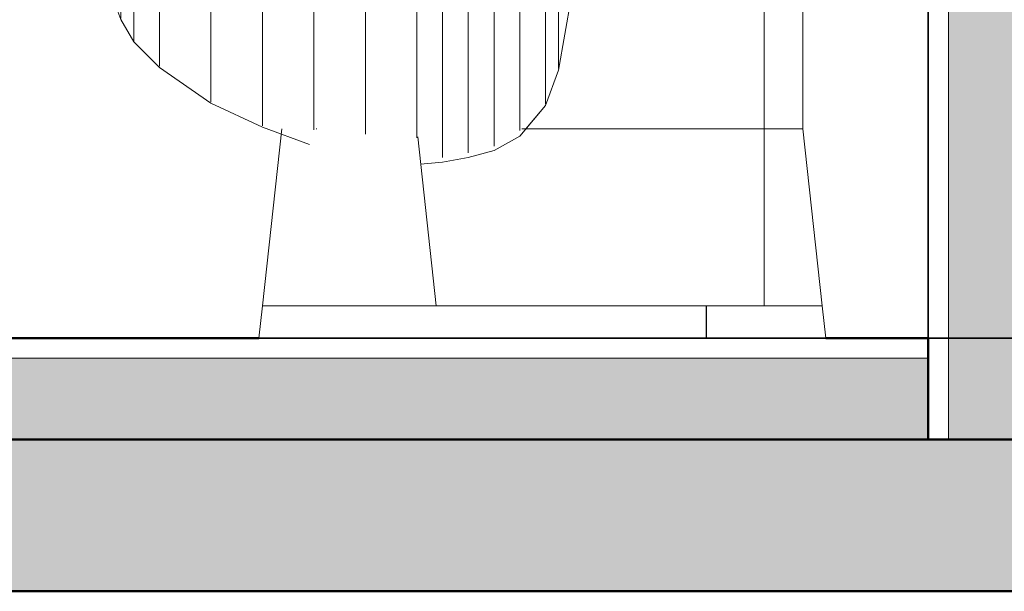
# Model space of a CAD drawing. Header units: metres. Extents: x -29 to 486, y -1 to 6.
# Tile 11 of 165: x -1.624 to -0.652, y -0.25 to 0.314. Entities that reach past the tile are written whole.
import ezdxf

# ---------------------------------------------------------------- set-up
doc = ezdxf.new("R2010")
doc.units = ezdxf.units.M
for name, color, linetype, lineweight in [('A-ANNO-DIMS', 4, 'Continuous', 18), ('A-DOOR', 31, 'Continuous', 18), ('A-FLOR', 192, 'Continuous', 18), ('A-FLOR-MCUT', 51, 'Continuous', 18), ('A-FLOR-PATT', 8, 'Continuous', 50), ('A-GENM', 13, 'Continuous', 18), ('A-WALL', 113, 'Continuous', 18), ('A-WALL-PATT', 111, 'Continuous', 35), ('Drawing3_dwg _2_', 8, 'Continuous', 18), ('P-SANR-FIXT', 6, 'Continuous', 18)]:
    doc.layers.add(name, color=color, linetype=linetype, lineweight=lineweight)

# ---------------------------------------------------------------- blocks, each defined once
blk = doc.blocks.new('M_Toilet-Domestic-3D - M_Toilet-Domestic-3D-202872-Corte CC')
at = {"layer": 'P-SANR-FIXT'}
for p, q in [((-1.01262, 0.70485), (-1.01243, 0.70485)), ((-1.00336, 0.70485), (-1.00336, 0.70418)), ((-0.75275, 0.70485), (-0.93352, 0.70485)), ((-1.02534, 0.69326), (-1.02817, 0.66095)), ((-0.73727, 0.66095), (-0.7401, 0.69326)), ((-1.01607, 0.65405), (-1.00626, 0.43815)), ((-0.93352, 0.65405), (-0.7436, 0.65405)), ((-0.75918, 0.43815), (-0.74937, 0.65405)), ((-1.00626, 0.43815), (-0.99711, 0.39348)), ((-1.00626, 0.43815), (-0.93352, 0.43815)), ((-0.93352, 0.43815), (-0.75918, 0.43815)), ((-0.76833, 0.39348), (-0.75918, 0.43815)), ((-1.5367, 0.38735), (-1.53042, 0.40005)), ((-1.53042, 0.40005), (-1.51829, 0.40005)), ((-1.52401, 0.38735), (-1.51829, 0.40005)), ((-1.51829, 0.40005), (-1.50629, 0.40005)), ((-1.51132, 0.38735), (-1.50629, 0.40005)), ((-1.50629, 0.40005), (-1.48188, 0.40005)), ((-1.48593, 0.38735), (-1.48188, 0.40005)), ((-1.48188, 0.40005), (-1.432, 0.40005)), ((-1.43514, 0.38735), (-1.432, 0.40005)), ((-1.432, 0.40005), (-1.38194, 0.40005)), ((-1.38434, 0.38735), (-1.38194, 0.40005)), ((-1.38194, 0.40005), (-1.33166, 0.40005)), ((-1.33355, 0.38735), (-1.33166, 0.40005)), ((-1.33166, 0.40005), (-1.28147, 0.40005)), ((-1.28257, 0.38735), (-1.28147, 0.40005)), ((-1.28147, 0.40005), (-1.23197, 0.40005)), ((-1.23197, 0.38735), (-1.23197, 0.40005)), ((-1.23197, 0.40005), (-1.2075, 0.40005)), ((-1.20668, 0.38735), (-1.2075, 0.40005)), ((-1.2075, 0.40005), (-1.18255, 0.40005)), ((-1.18118, 0.38735), (-1.18255, 0.40005)), ((-1.18255, 0.40005), (-1.1582, 0.40005)), ((-1.15579, 0.38735), (-1.1582, 0.40005)), ((-1.1582, 0.40005), (-1.1345, 0.40005)), ((-1.13041, 0.38735), (-1.1345, 0.40005)), ((-1.1345, 0.40005), (-1.11055, 0.40005)), ((-1.10503, 0.38735), (-1.11055, 0.40005)), ((-1.11055, 0.40005), (-1.09843, 0.40005)), ((-1.09233, 0.38735), (-1.09843, 0.40005)), ((-1.09843, 0.40005), (-1.08592, 0.40005)), ((-1.07964, 0.38735), (-1.08592, 0.40005)), ((-0.99711, 0.39348), (-0.93352, 0.39348)), ((-0.93352, 0.39348), (-0.76833, 0.39348)), ((-1.53677, 0.38735), (-1.52407, 0.38735)), ((-1.53677, 0.3683), (-1.53677, 0.38735)), ((-1.52407, 0.38722), (-1.53677, 0.38722)), ((-1.51137, 0.38722), (-1.52407, 0.38722)), ((-1.52407, 0.3683), (-1.52407, 0.38722)), ((-1.52401, 0.38735), (-1.51137, 0.38735)), ((-1.48597, 0.38722), (-1.51137, 0.38722)), ((-1.51137, 0.3683), (-1.51137, 0.38722)), ((-1.51132, 0.38735), (-1.48597, 0.38735)), ((-1.43517, 0.38722), (-1.48597, 0.38722)), ((-1.48597, 0.3683), (-1.48597, 0.38722)), ((-1.48593, 0.38735), (-1.43517, 0.38735)), ((-1.38437, 0.38722), (-1.43517, 0.38722)), ((-1.43517, 0.3683), (-1.43517, 0.38722)), ((-1.43514, 0.38735), (-1.38437, 0.38735)), ((-1.38437, 0.38735), (-1.33357, 0.38735)), ((-1.33357, 0.38722), (-1.38437, 0.38722)), ((-1.38437, 0.3683), (-1.38437, 0.38722)), ((-1.33357, 0.38735), (-1.28258, 0.38735)), ((-1.28258, 0.38722), (-1.33357, 0.38722)), ((-1.33357, 0.3683), (-1.33357, 0.38722)), ((-1.23197, 0.38722), (-1.28258, 0.38722)), ((-1.28258, 0.3683), (-1.28258, 0.38722)), ((-1.28257, 0.38735), (-1.23197, 0.38735)), ((-1.23197, 0.38735), (-1.20667, 0.38735)), ((-1.20667, 0.38722), (-1.23197, 0.38722)), ((-1.23197, 0.3683), (-1.23197, 0.38722)), ((-1.20667, 0.38735), (-1.18117, 0.38735)), ((-1.18117, 0.38722), (-1.20667, 0.38722)), ((-1.20667, 0.3683), (-1.20667, 0.38722)), ((-1.18117, 0.38735), (-1.15579, 0.38735)), ((-1.15577, 0.38722), (-1.18117, 0.38722)), ((-1.18117, 0.3683), (-1.18117, 0.38722)), ((-1.15577, 0.38735), (-1.13041, 0.38735)), ((-1.13037, 0.38722), (-1.15577, 0.38722)), ((-1.15577, 0.3683), (-1.15577, 0.38722)), ((-1.13037, 0.38735), (-1.10503, 0.38735)), ((-1.10497, 0.38722), (-1.13037, 0.38722)), ((-1.13037, 0.3683), (-1.13037, 0.38722)), ((-1.10497, 0.38735), (-1.09233, 0.38735)), ((-1.09227, 0.38722), (-1.10497, 0.38722)), ((-1.10497, 0.3683), (-1.10497, 0.38722)), ((-1.09227, 0.38735), (-1.07957, 0.38735)), ((-1.07957, 0.38722), (-1.09227, 0.38722)), ((-1.09227, 0.3683), (-1.09227, 0.38722)), ((-1.07957, 0.3683), (-1.07957, 0.38735)), ((-0.93352, 0.37465), (-0.79286, 0.37465)), ((-1.52407, 0.3683), (-1.53677, 0.3683)), ((-1.53677, 0.36195), (-1.52407, 0.36195)), ((-1.53677, 0.36195), (-1.53677, 0.34925)), ((-1.51137, 0.3683), (-1.52407, 0.3683)), ((-1.52407, 0.36195), (-1.51137, 0.36195)), ((-1.52407, 0.36195), (-1.52407, 0.31555)), ((-1.48597, 0.3683), (-1.51137, 0.3683)), ((-1.51137, 0.36195), (-1.48597, 0.36195)), ((-1.51137, 0.36195), (-1.51137, 0.29236)), ((-1.43517, 0.3683), (-1.48597, 0.3683)), ((-1.48597, 0.36195), (-1.43517, 0.36195)), ((-1.48597, 0.36195), (-1.48597, 0.2684)), ((-1.38437, 0.3683), (-1.43517, 0.3683)), ((-1.43517, 0.36195), (-1.38437, 0.36195)), ((-1.43517, 0.36195), (-1.43517, 0.23304)), ((-1.33357, 0.3683), (-1.38437, 0.3683)), ((-1.38437, 0.36195), (-1.33357, 0.36195)), ((-1.38437, 0.36195), (-1.38437, 0.2096)), ((-1.28258, 0.3683), (-1.33357, 0.3683)), ((-1.33357, 0.36195), (-1.28258, 0.36195)), ((-1.33357, 0.36195), (-1.33357, 0.20537)), ((-1.23197, 0.3683), (-1.28258, 0.3683)), ((-1.28258, 0.36195), (-1.23197, 0.36195)), ((-1.28258, 0.36195), (-1.28258, 0.20139)), ((-1.20667, 0.3683), (-1.23197, 0.3683)), ((-1.23197, 0.36195), (-1.20667, 0.36195)), ((-1.23197, 0.36195), (-1.23197, 0.19778)), ((-1.18117, 0.3683), (-1.20667, 0.3683)), ((-1.20667, 0.36195), (-1.18117, 0.36195)), ((-1.20667, 0.36195), (-1.20667, 0.17826)), ((-1.15577, 0.3683), (-1.18117, 0.3683)), ((-1.18117, 0.36195), (-1.15577, 0.36195)), ((-1.18117, 0.36195), (-1.18117, 0.18273)), ((-1.13037, 0.3683), (-1.15577, 0.3683)), ((-1.15577, 0.36195), (-1.13037, 0.36195)), ((-1.15577, 0.36195), (-1.15577, 0.18954)), ((-1.10497, 0.3683), (-1.13037, 0.3683)), ((-1.13037, 0.36195), (-1.10497, 0.36195)), ((-1.13037, 0.36195), (-1.13037, 0.2049)), ((-1.09227, 0.3683), (-1.10497, 0.3683)), ((-1.10497, 0.36195), (-0.83682, 0.36195)), ((-1.10497, 0.33655), (-1.10497, 0.36195)), ((-1.07957, 0.3683), (-1.09227, 0.3683)), ((-0.83682, 0.36195), (-0.82557, 0.36195)), ((-0.82557, 0.33655), (-0.82557, 0.36195)), ((-1.53677, 0.34925), (-1.52407, 0.31436)), ((-0.83682, 0.33655), (-1.10497, 0.33655)), ((-1.10497, 0.33636), (-1.10497, 0.23098)), ((-1.07957, 0.33655), (-1.09227, 0.26452)), ((-1.09227, 0.26452), (-1.07957, 0.33655)), ((-1.09227, 0.33633), (-1.09227, 0.266)), ((-0.88907, 0.20637), (-0.88907, 0.33655)), ((-0.88907, 0.20637), (-0.88907, 0.33655)), ((-0.85097, 0.20637), (-0.85097, 0.33655)), ((-0.82557, 0.33655), (-0.83682, 0.33655)), ((-1.52407, 0.31436), (-1.51137, 0.29236)), ((-1.51137, 0.29236), (-1.48597, 0.26696)), ((-1.48597, 0.26696), (-1.43517, 0.23172)), ((-1.09227, 0.26452), (-1.10497, 0.22963)), ((-1.10497, 0.22963), (-1.09227, 0.26452)), ((-1.43517, 0.23172), (-1.38437, 0.20803)), ((-1.13037, 0.19936), (-1.10497, 0.22963)), ((-1.10497, 0.22963), (-1.12448, 0.20637)), ((-1.38437, 0.20803), (-1.33781, 0.19109)), ((-1.36532, 0.20637), (-1.38437, 0.03175)), ((-1.33069, 0.20637), (-1.3313, 0.20637)), ((-0.88907, 0.20637), (-1.12837, 0.20637)), ((-1.12448, 0.20637), (-0.88907, 0.20637)), ((-0.88907, 0.03175), (-0.88907, 0.20637)), ((-0.87111, 0.20637), (-0.88907, 0.20637)), ((-0.88907, 0.20637), (-0.88907, 0.03175)), ((-0.86604, 0.20637), (-0.87119, 0.20637)), ((-0.85738, 0.20637), (-0.86609, 0.20637)), ((-0.85401, 0.20637), (-0.85745, 0.20637)), ((-0.85097, 0.20637), (-0.85406, 0.20637)), ((-0.85097, 0.20637), (-0.85115, 0.20637)), ((-0.83192, 0.03175), (-0.85097, 0.20637)), ((-1.21292, 0.03175), (-1.23114, 0.19872)), ((-1.15577, 0.18497), (-1.13037, 0.19936)), ((-1.18117, 0.17816), (-1.15577, 0.18497)), ((-1.20667, 0.17366), (-1.18117, 0.17816)), ((-1.2282, 0.17178), (-1.20667, 0.17366)), ((-1.38437, 0.03175), (-1.38783, 0)), ((-1.37878, 0.03175), (-1.38437, 0.03175)), ((-1.38437, 0.03175), (-1.37878, 0.03175)), ((-1.36254, 0.03175), (-1.37878, 0.03175)), ((-1.37878, 0.03175), (-1.36254, 0.03175)), ((-1.33725, 0.03175), (-1.36254, 0.03175)), ((-1.36254, 0.03175), (-1.33725, 0.03175)), ((-1.30539, 0.03175), (-1.33725, 0.03175)), ((-1.33725, 0.03175), (-1.30539, 0.03175)), ((-1.27007, 0.03175), (-1.30539, 0.03175)), ((-1.30539, 0.03175), (-1.27007, 0.03175)), ((-0.9463, 0.03175), (-1.27007, 0.03175)), ((-1.27007, 0.03175), (-1.21292, 0.03175)), ((-0.9463, 0.03175), (-0.9463, 0)), ((-0.94622, 0), (-0.94622, 0.03175)), ((-0.94622, 0.03175), (-0.83339, 0.03175)), ((-0.83384, 0.03175), (-0.83192, 0.03175)), ((-0.83229, 0.03175), (-0.83192, 0.03175)), ((-0.82846, 0), (-0.83192, 0.03175)), ((-0.82846, 0), (-0.94622, 0)), ((-1.38783, 0), (-1.27007, 0)), ((-1.27007, 0), (-0.9463, 0))]:
    blk.add_line(p, q, dxfattribs=at)
at = {"layer": 'P-SANR-FIXT', "flags": 128}
for points in [[(-1.02312, 0.6994), (-1.02282, 0.69981), (-1.02251, 0.70021), (-1.02217, 0.70059), (-1.02183, 0.70097), (-1.02147, 0.70132), (-1.0211, 0.70167), (-1.02071, 0.702), (-1.02031, 0.70231), (-1.0199, 0.70261), (-1.01947, 0.70289), (-1.01904, 0.70315)], [(-1.01814, 0.70362), (-1.01768, 0.70383), (-1.0172, 0.70402), (-1.01673, 0.70419), (-1.01624, 0.70434), (-1.01575, 0.70448), (-1.01526, 0.70459), (-1.01476, 0.70468), (-1.01425, 0.70475), (-1.01375, 0.70481), (-1.01324, 0.70484), (-1.01273, 0.70485), (-1.01269, 0.70485)], [(-0.93352, 0.70485), (-0.93669, 0.70485), (-0.93985, 0.70485), (-0.943, 0.70485), (-0.94613, 0.70485), (-0.94925, 0.70485), (-0.95234, 0.70485), (-0.9554, 0.70485), (-0.95842, 0.70485), (-0.96141, 0.70485), (-0.96435, 0.70485), (-0.96724, 0.70485), (-0.97008, 0.70485), (-0.97286, 0.70485), (-0.97557, 0.70485), (-0.97822, 0.70485), (-0.9808, 0.70485), (-0.9833, 0.70485), (-0.98572, 0.70485), (-0.98806, 0.70485), (-0.99031, 0.70485), (-0.99247, 0.70485), (-0.99454, 0.70485), (-0.99651, 0.70485), (-0.99837, 0.70485), (-1.00014, 0.70485), (-1.00179, 0.70485), (-1.00334, 0.70485), (-1.00478, 0.70485), (-1.0061, 0.70485), (-1.00731, 0.70485), (-1.0084, 0.70485), (-1.00936, 0.70485), (-1.01021, 0.70485), (-1.01094, 0.70485), (-1.01154, 0.70485), (-1.01201, 0.70485), (-1.01236, 0.70485), (-1.01259, 0.70485), (-1.01268, 0.70485), (-1.01269, 0.70485)], [(-1.01023, 0.70485), (-1.0096, 0.70485), (-1.00867, 0.70485), (-1.00761, 0.70485), (-1.00666, 0.70485)], [(-1.02529, 0.69376), (-1.02521, 0.69426), (-1.02512, 0.69476), (-1.025, 0.69526), (-1.02487, 0.69575), (-1.02471, 0.69623), (-1.02454, 0.69671), (-1.02435, 0.69718), (-1.02414, 0.69764), (-1.02391, 0.6981), (-1.02366, 0.69854)], [(-1.0281, 0.65932), (-1.02814, 0.65957), (-1.02816, 0.65982)], [(-1.02718, 0.65697), (-1.02732, 0.65719), (-1.02744, 0.65741)], [(-1.02543, 0.65516), (-1.02563, 0.65531), (-1.02583, 0.65546)], [(-1.02285, 0.65413), (-1.0231, 0.65418), (-1.02335, 0.65423)], [(-1.02184, 0.65405), (-1.02177, 0.65405), (-1.02156, 0.65405), (-1.02121, 0.65405), (-1.02071, 0.65405), (-1.02008, 0.65405), (-1.01931, 0.65405), (-1.0184, 0.65405), (-1.01736, 0.65405), (-1.01618, 0.65405), (-1.01487, 0.65405), (-1.01343, 0.65405), (-1.01186, 0.65405), (-1.01017, 0.65405), (-1.00835, 0.65405), (-1.00641, 0.65405), (-1.00436, 0.65405), (-1.0022, 0.65405), (-0.99992, 0.65405), (-0.99754, 0.65405), (-0.99505, 0.65405), (-0.99247, 0.65405), (-0.98979, 0.65405), (-0.98703, 0.65405), (-0.98417, 0.65405), (-0.98124, 0.65405), (-0.97823, 0.65405), (-0.97515, 0.65405), (-0.972, 0.65405), (-0.96879, 0.65405), (-0.96552, 0.65405), (-0.96221, 0.65405), (-0.95884, 0.65405), (-0.95544, 0.65405), (-0.952, 0.65405), (-0.94853, 0.65405), (-0.94504, 0.65405), (-0.94153, 0.65405), (-0.938, 0.65405), (-0.93447, 0.65405), (-0.93352, 0.65405)], [(-1.02173, 0.65405), (-1.02184, 0.65405), (-1.02184, 0.65405)], [(-0.97258, 0.37465), (-0.97359, 0.37467), (-0.97461, 0.37473), (-0.97562, 0.37483), (-0.97662, 0.37497), (-0.97762, 0.37516), (-0.97861, 0.37538), (-0.9796, 0.37564), (-0.98057, 0.37594), (-0.98152, 0.37628), (-0.98247, 0.37666), (-0.9834, 0.37707), (-0.98431, 0.37752), (-0.9852, 0.37801), (-0.98607, 0.37853), (-0.98692, 0.37909), (-0.98775, 0.37968), (-0.98855, 0.3803), (-0.98933, 0.38095), (-0.99008, 0.38164), (-0.9908, 0.38235), (-0.99149, 0.3831), (-0.99215, 0.38387), (-0.99279, 0.38466), (-0.99338, 0.38548), (-0.99395, 0.38633), (-0.99448, 0.38719), (-0.99498, 0.38808), (-0.99544, 0.38898), (-0.99586, 0.38991), (-0.99625, 0.39085), (-0.9966, 0.3918), (-0.99691, 0.39277), (-0.99711, 0.39348)], [(-0.97258, 0.37465), (-0.97255, 0.37465), (-0.97245, 0.37465), (-0.9723, 0.37465), (-0.97208, 0.37465), (-0.9718, 0.37465), (-0.97146, 0.37465), (-0.97106, 0.37465), (-0.97059, 0.37465), (-0.97007, 0.37465), (-0.96949, 0.37465), (-0.96886, 0.37465), (-0.96816, 0.37465), (-0.96741, 0.37465), (-0.96661, 0.37465), (-0.96576, 0.37465), (-0.96485, 0.37465), (-0.96389, 0.37465), (-0.96288, 0.37465), (-0.96183, 0.37465), (-0.96073, 0.37465), (-0.95959, 0.37465), (-0.95841, 0.37465), (-0.95718, 0.37465), (-0.95592, 0.37465), (-0.95462, 0.37465), (-0.95329, 0.37465), (-0.95193, 0.37465), (-0.95054, 0.37465), (-0.94912, 0.37465), (-0.94767, 0.37465), (-0.94621, 0.37465), (-0.94472, 0.37465), (-0.94321, 0.37465), (-0.94169, 0.37465), (-0.94016, 0.37465), (-0.93861, 0.37465), (-0.93706, 0.37465), (-0.9355, 0.37465), (-0.93394, 0.37465), (-0.93352, 0.37465)], [(-0.97242, 0.37465), (-0.97253, 0.37465), (-0.97257, 0.37465), (-0.97258, 0.37465)]]:
    blk.add_lwpolyline(points, dxfattribs=at)
at = {"layer": 'P-SANR-FIXT'}
for points, knots in [([(-0.7401, 0.69326), (-0.74019, 0.6943), (-0.74052, 0.69585), (-0.74123, 0.69754), (-0.74172, 0.69846), (-0.74227, 0.69936), (-0.74306, 0.7004), (-0.74415, 0.70154), (-0.74537, 0.70253), (-0.74671, 0.70336), (-0.74814, 0.70402), (-0.75014, 0.70465), (-0.75171, 0.70485), (-0.75275, 0.70485)], [-1, -1, -1, -1, -0.833333, -0.75, -0.708333, -0.666667, -0.583333, -0.5, -0.416667, -0.333333, -0.25, -0.166667, 0, 0, 0, 0]), ([(-0.7436, 0.65405), (-0.74316, 0.65405), (-0.7425, 0.65412), (-0.74165, 0.65434), (-0.74104, 0.65458), (-0.74045, 0.65487), (-0.73989, 0.65523), (-0.73947, 0.65557), (-0.73914, 0.65587), (-0.73892, 0.65611), (-0.7387, 0.65636), (-0.73843, 0.6567), (-0.73813, 0.65716), (-0.73782, 0.65774), (-0.73749, 0.65856), (-0.73725, 0.65963), (-0.73724, 0.66052), (-0.73727, 0.66095)], [-1, -1, -1, -1, -0.875, -0.8125, -0.75, -0.6875, -0.625, -0.5625, -0.53125, -0.5, -0.46875, -0.4375, -0.375, -0.3125, -0.25, -0.125, 0, 0, 0, 0]), ([(-0.79286, 0.37465), (-0.79102, 0.37465), (-0.78825, 0.37495), (-0.78468, 0.37595), (-0.78211, 0.37698), (-0.77966, 0.37829), (-0.77737, 0.37986), (-0.77526, 0.38167), (-0.77337, 0.38369), (-0.7717, 0.38591), (-0.76982, 0.38909), (-0.76881, 0.39169), (-0.76833, 0.39348)], [-1, -1, -1, -1, -0.833333, -0.75, -0.666667, -0.583333, -0.5, -0.416667, -0.333333, -0.25, -0.166667, 0, 0, 0, 0])]:
    blk.add_open_spline(points, degree=3, knots=knots, dxfattribs=at)
blk = doc.blocks.new('Drawing3_dwg_Toilet_tissue_dispenser_12762 - Toilet_tissue_dispenser_12762-202880-TÉRREO-1487642-Corte CC')
at = {"layer": 'A-GENM', "color": 3}
for p, q in [((-1.6669, 0), (-1.66642, 0)), ((-1.65989, 0), (-1.6669, 0)), ((-1.66467, 0), (-1.65288, 0)), ((-1.65288, 0), (-1.66467, 0)), ((-1.65065, 0), (-1.65766, 0)), ((-1.65114, 0), (-1.65065, 0))]:
    blk.add_line(p, q, dxfattribs=at)
at = {"layer": 'A-GENM', "color": 3, "flags": 128}
for points in [[(-1.79326, 0), (-1.79366, 0), (-1.79409, 0), (-1.79453, 0), (-1.79497, 0), (-1.7954, 0), (-1.79583, 0), (-1.79625, 0), (-1.79667, 0), (-1.79708, 0), (-1.79749, 0), (-1.79789, 0), (-1.79829, 0), (-1.79867, 0), (-1.79905, 0), (-1.79942, 0), (-1.79977, 0), (-1.80012, 0), (-1.80046, 0), (-1.80078, 0), (-1.8011, 0), (-1.8014, 0), (-1.80168, 0), (-1.80196, 0), (-1.80222, 0), (-1.80246, 0), (-1.80269, 0), (-1.80291, 0), (-1.80311, 0), (-1.8033, 0), (-1.80347, 0), (-1.80362, 0), (-1.80375, 0), (-1.80387, 0), (-1.80397, 0), (-1.80406, 0), (-1.81329, 0)], [(-1.81171, 0), (-1.65882, 0), (-1.52398, 0)], [(-1.51488, 0), (-1.65873, 0), (-1.80258, 0)], [(-1.65769, 0), (-1.65334, 0), (-1.64797, 0), (-1.64262, 0), (-1.63729, 0), (-1.63199, 0), (-1.62674, 0), (-1.62154, 0), (-1.6164, 0), (-1.61133, 0), (-1.60633, 0), (-1.60142, 0), (-1.5966, 0), (-1.59187, 0), (-1.58726, 0), (-1.58276, 0), (-1.57838, 0), (-1.57413, 0), (-1.57001, 0), (-1.56604, 0), (-1.56221, 0), (-1.55854, 0), (-1.55503, 0), (-1.55168, 0), (-1.54851, 0), (-1.54551, 0), (-1.5427, 0), (-1.54007, 0), (-1.53762, 0), (-1.53538, 0), (-1.53333, 0), (-1.53148, 0), (-1.52983, 0), (-1.52839, 0), (-1.52716, 0), (-1.52614, 0), (-1.52533, 0), (-1.52474, 0), (-1.52436, 0), (-1.52419, 0), (-1.52418, 0), (-1.52429, 0), (-1.52461, 0), (-1.52515, 0), (-1.5259, 0), (-1.52687, 0), (-1.52804, 0), (-1.52942, 0), (-1.53101, 0), (-1.53281, 0), (-1.5348, 0), (-1.537, 0), (-1.53939, 0), (-1.54197, 0), (-1.54473, 0), (-1.54768, 0), (-1.55081, 0), (-1.55411, 0), (-1.55758, 0), (-1.5612, 0), (-1.56499, 0), (-1.56892, 0), (-1.573, 0), (-1.57722, 0), (-1.58156, 0), (-1.58603, 0), (-1.59062, 0), (-1.59531, 0), (-1.60011, 0), (-1.605, 0), (-1.60997, 0), (-1.61502, 0), (-1.62015, 0), (-1.62533, 0), (-1.63057, 0), (-1.63586, 0), (-1.64118, 0), (-1.64652, 0), (-1.65189, 0), (-1.65727, 0), (-1.65872, 0), (-1.6641, 0), (-1.66947, 0), (-1.67483, 0), (-1.68016, 0), (-1.68545, 0), (-1.6907, 0), (-1.6959, 0), (-1.70104, 0), (-1.70612, 0), (-1.71111, 0), (-1.71603, 0), (-1.72085, 0), (-1.72557, 0), (-1.73019, 0), (-1.73469, 0), (-1.73907, 0), (-1.74332, 0), (-1.74743, 0), (-1.75141, 0), (-1.75523, 0), (-1.7589, 0), (-1.76242, 0), (-1.76576, 0), (-1.76893, 0), (-1.77193, 0), (-1.77475, 0), (-1.77738, 0), (-1.77982, 0), (-1.78207, 0), (-1.78412, 0), (-1.78597, 0), (-1.78761, 0), (-1.78905, 0), (-1.79028, 0), (-1.7913, 0), (-1.79211, 0), (-1.79271, 0), (-1.79309, 0), (-1.79325, 0), (-1.79326, 0), (-1.79315, 0), (-1.79283, 0), (-1.79229, 0), (-1.79154, 0), (-1.79058, 0), (-1.7894, 0), (-1.78802, 0), (-1.78643, 0), (-1.78464, 0), (-1.78264, 0), (-1.78045, 0), (-1.77806, 0), (-1.77548, 0), (-1.77271, 0), (-1.76976, 0), (-1.76663, 0), (-1.76333, 0), (-1.75987, 0), (-1.75624, 0), (-1.75246, 0), (-1.74852, 0), (-1.74444, 0), (-1.74023, 0), (-1.73588, 0), (-1.73141, 0), (-1.72683, 0), (-1.72213, 0), (-1.71734, 0), (-1.71245, 0), (-1.70747, 0), (-1.70242, 0), (-1.6973, 0), (-1.69211, 0), (-1.68687, 0), (-1.68159, 0), (-1.67627, 0), (-1.67092, 0), (-1.66555, 0), (-1.66017, 0)], [(-1.52418, 0), (-1.52375, 0), (-1.52331, 0), (-1.52287, 0), (-1.52244, 0), (-1.52201, 0), (-1.52158, 0), (-1.52116, 0), (-1.52074, 0), (-1.52032, 0), (-1.51992, 0), (-1.51952, 0), (-1.51913, 0), (-1.51874, 0), (-1.51837, 0), (-1.518, 0), (-1.51764, 0), (-1.5173, 0), (-1.51696, 0), (-1.51664, 0), (-1.51633, 0), (-1.51603, 0), (-1.51574, 0), (-1.51547, 0), (-1.51521, 0), (-1.51497, 0), (-1.51474, 0), (-1.51452, 0), (-1.51433, 0), (-1.51414, 0), (-1.51398, 0), (-1.51383, 0), (-1.51369, 0), (-1.51358, 0), (-1.51348, 0), (-1.5134, 0), (-1.50436, 0)]]:
    blk.add_lwpolyline(points, dxfattribs=at)
blk = doc.blocks.new('Drawing3_dwg_M_Descarga simples1 - 60X160-353184-TÉRREO-1487643-Corte CC')
at = {"layer": 'A-DOOR', "color": 4}
blk.add_line((-2.12693, 0), (-1.52557, 0), dxfattribs=at)
at = {"layer": 'A-DOOR', "color": 130, "lineweight": 25}
for p, q in [((-2.12693, 0), (-1.52557, 0)), ((-1.52557, 0), (-2.12693, 0))]:
    blk.add_line(p, q, dxfattribs=at)
blk = doc.blocks.new('Drawing3_dwg_M_Toilet-Domestic-3D - M_Toilet-Domestic-3D-210232-TÉRREO-1487644-Corte CC')
at = {"layer": 'P-SANR-FIXT', "color": 3}
for p, q in [((-1.01817, 0), (-1.09497, 0)), ((-0.92352, 0), (-1.01817, 0)), ((-1.01817, 0), (-0.92352, 0)), ((-0.72727, 0), (-0.92352, 0)), ((-0.92352, 0), (-0.72727, 0))]:
    blk.add_line(p, q, dxfattribs=at)
at = {"layer": 'P-SANR-FIXT', "color": 3, "flags": 128}
for points in [[(-1.06957, 0), (-1.08227, 0), (-1.09497, 0), (-1.12037, 0), (-1.14577, 0), (-1.17117, 0), (-1.19667, 0), (-1.22197, 0), (-1.27258, 0), (-1.32357, 0), (-1.37437, 0), (-1.42517, 0), (-1.47597, 0), (-1.50137, 0), (-1.51407, 0), (-1.52677, 0)], [(-1.52677, 0), (-1.51407, 0), (-1.50137, 0), (-1.47597, 0), (-1.42517, 0), (-1.37437, 0), (-1.32357, 0), (-1.27258, 0), (-1.22197, 0), (-1.19667, 0), (-1.17117, 0), (-1.14577, 0), (-1.12037, 0), (-1.09497, 0)], [(-1.01817, 0), (-1.09497, 0), (-1.08227, 0), (-1.06957, 0)]]:
    blk.add_lwpolyline(points, dxfattribs=at)
blk = doc.blocks.new('Drawing3_dwg_ADA Shower Head with adjustable bar 2 - ADA Shower Head with adjustable bar 2-210233-TÉRREO-1487645-Corte CC')
at = {"layer": 'P-SANR-FIXT', "color": 3}
for p, q in [((-0.9753, 0), (-0.93586, 0)), ((-0.93584, 0), (-0.9753, 0)), ((-0.9733, 0), (-0.97263, 0)), ((-0.97263, 0), (-0.9733, 0)), ((-0.96893, 0), (-0.96799, 0)), ((-0.96799, 0), (-0.96893, 0)), ((-0.95348, 0), (-0.93366, 0)), ((-0.93366, 0), (-0.95348, 0)), ((-0.93911, 0), (-0.93695, 0)), ((-0.93695, 0), (-0.93911, 0)), ((-0.91845, 0), (-0.81959, 0)), ((-0.81883, 0), (-0.91845, 0)), ((-0.85803, 0), (-0.85937, 0)), ((-0.85937, 0), (-0.85496, 0)), ((-0.85924, 0), (-0.85936, 0)), ((-0.85931, 0), (-0.85915, 0)), ((-0.85807, 0), (-0.85888, 0)), ((-0.85873, 0), (-0.85828, 0)), ((-0.8565, 0), (-0.85776, 0)), ((-0.8576, 0), (-0.8568, 0)), ((-0.84734, 0), (-0.85606, 0)), ((-0.8558, 0), (-0.85482, 0)), ((-0.85437, 0), (-0.85344, 0)), ((-0.8542, 0), (-0.84729, 0)), ((-0.85196, 0), (-0.85295, 0)), ((-0.85196, 0), (-0.85093, 0)), ((-0.84937, 0), (-0.85041, 0)), ((-0.84937, 0), (-0.84832, 0)), ((-0.84678, 0), (-0.8478, 0)), ((-0.83465, 0), (-0.83279, 0)), ((-0.83279, 0), (-0.83077, 0)), ((-0.83077, 0), (-0.82832, 0)), ((-0.82832, 0), (-0.82574, 0)), ((-0.82574, 0), (-0.82334, 0)), ((-0.82334, 0), (-0.8214, 0)), ((-0.8214, 0), (-0.81979, 0)), ((-0.81691, 0), (-0.81716, 0)), ((-0.80222, 0), (-0.80194, 0)), ((-0.80172, 0), (-0.80152, 0))]:
    blk.add_line(p, q, dxfattribs=at)
at = {"layer": 'P-SANR-FIXT', "color": 3, "flags": 128}
for points in [[(-0.94713, 0), (-0.94561, 0), (-0.94408, 0), (-0.94253, 0), (-0.94097, 0), (-0.93939, 0), (-0.9378, 0), (-0.93621, 0), (-0.93461, 0), (-0.93301, 0), (-0.93141, 0), (-0.92982, 0), (-0.92823, 0), (-0.92665, 0), (-0.92508, 0), (-0.92352, 0), (-0.92199, 0), (-0.92047, 0), (-0.91897, 0), (-0.91749, 0), (-0.91604, 0), (-0.91462, 0), (-0.91323, 0), (-0.91188, 0), (-0.91056, 0), (-0.90927, 0), (-0.90803, 0), (-0.90683, 0), (-0.90567, 0), (-0.90455, 0), (-0.90348, 0), (-0.90247, 0), (-0.9015, 0), (-0.90058, 0), (-0.89971, 0), (-0.8989, 0), (-0.89815, 0), (-0.89745, 0), (-0.8968, 0), (-0.89622, 0), (-0.8957, 0), (-0.89523, 0), (-0.89483, 0), (-0.89449, 0), (-0.89421, 0), (-0.894, 0), (-0.89384, 0), (-0.89375, 0), (-0.89372, 0), (-0.89376, 0), (-0.89385, 0), (-0.89401, 0), (-0.89423, 0), (-0.89451, 0), (-0.89486, 0), (-0.89526, 0), (-0.89573, 0), (-0.89626, 0), (-0.89684, 0), (-0.89749, 0), (-0.89819, 0), (-0.89895, 0), (-0.89977, 0), (-0.90064, 0), (-0.90156, 0), (-0.90253, 0), (-0.90355, 0), (-0.90462, 0), (-0.90574, 0), (-0.9069, 0), (-0.90811, 0), (-0.90936, 0), (-0.91064, 0), (-0.91197, 0), (-0.91332, 0), (-0.91472, 0), (-0.91614, 0), (-0.91759, 0), (-0.91906, 0), (-0.92056, 0), (-0.92209, 0), (-0.92363, 0), (-0.92518, 0), (-0.92675, 0), (-0.92833, 0), (-0.92992, 0), (-0.93152, 0), (-0.93312, 0), (-0.93472, 0), (-0.93631, 0), (-0.93791, 0), (-0.93949, 0), (-0.94107, 0), (-0.94263, 0), (-0.94418, 0), (-0.94571, 0), (-0.94713, 0)], [(-0.83465, 0), (-0.83558, 0), (-0.8365, 0), (-0.83742, 0), (-0.83833, 0), (-0.83924, 0), (-0.84013, 0), (-0.84102, 0), (-0.84189, 0), (-0.84275, 0), (-0.8436, 0), (-0.84442, 0), (-0.84524, 0), (-0.84603, 0), (-0.8468, 0), (-0.84756, 0), (-0.84829, 0), (-0.84899, 0), (-0.84967, 0), (-0.85033, 0), (-0.85096, 0), (-0.85156, 0), (-0.85213, 0), (-0.85268, 0), (-0.85319, 0), (-0.85367, 0), (-0.85412, 0), (-0.85454, 0), (-0.85492, 0), (-0.85527, 0), (-0.85558, 0), (-0.85586, 0), (-0.85611, 0), (-0.85631, 0), (-0.85648, 0), (-0.85662, 0), (-0.85672, 0), (-0.85678, 0), (-0.8568, 0), (-0.85706, 0), (-0.85731, 0), (-0.85755, 0), (-0.85777, 0), (-0.85798, 0), (-0.85818, 0), (-0.85836, 0), (-0.85853, 0), (-0.85868, 0), (-0.85882, 0), (-0.85894, 0), (-0.85905, 0), (-0.85914, 0), (-0.85922, 0), (-0.85928, 0), (-0.85933, 0), (-0.85935, 0), (-0.85937, 0), (-0.85937, 0), (-0.85935, 0), (-0.85931, 0), (-0.85926, 0), (-0.85919, 0), (-0.85911, 0), (-0.85901, 0), (-0.8589, 0), (-0.85877, 0), (-0.85863, 0), (-0.85847, 0), (-0.8583, 0), (-0.85811, 0), (-0.85791, 0), (-0.8577, 0), (-0.85747, 0), (-0.85723, 0), (-0.85697, 0), (-0.85671, 0), (-0.85643, 0), (-0.85614, 0), (-0.85584, 0), (-0.85553, 0), (-0.85521, 0), (-0.85488, 0), (-0.85454, 0), (-0.8542, 0), (-0.85384, 0), (-0.85348, 0), (-0.85311, 0), (-0.85274, 0), (-0.85236, 0), (-0.85198, 0), (-0.85159, 0), (-0.8512, 0), (-0.8508, 0), (-0.85041, 0), (-0.85001, 0), (-0.84961, 0), (-0.84921, 0), (-0.84881, 0), (-0.84841, 0), (-0.84801, 0), (-0.84762, 0), (-0.84722, 0), (-0.84684, 0), (-0.84645, 0), (-0.84607, 0), (-0.8457, 0), (-0.84533, 0), (-0.84496, 0), (-0.84461, 0), (-0.84426, 0), (-0.84392, 0), (-0.84359, 0), (-0.84327, 0), (-0.84296, 0), (-0.84265, 0), (-0.84236, 0), (-0.84208, 0), (-0.84194, 0), (-0.84192, 0), (-0.84186, 0), (-0.84177, 0), (-0.84164, 0), (-0.84148, 0), (-0.84127, 0), (-0.84103, 0), (-0.84076, 0)], [(-0.80592, 0), (-0.83764, 0), (-0.83882, 0), (-0.83994, 0), (-0.84101, 0), (-0.84202, 0), (-0.84297, 0), (-0.84386, 0), (-0.84468, 0), (-0.84545, 0), (-0.84615, 0), (-0.84678, 0), (-0.84735, 0), (-0.84784, 0), (-0.84827, 0), (-0.84863, 0), (-0.84892, 0), (-0.84914, 0), (-0.84929, 0), (-0.84937, 0)], [(-0.84937, 0), (-0.84929, 0), (-0.84914, 0), (-0.84892, 0), (-0.84864, 0), (-0.84828, 0), (-0.84785, 0), (-0.84735, 0), (-0.84679, 0), (-0.84615, 0), (-0.84545, 0), (-0.84469, 0), (-0.84387, 0), (-0.84298, 0), (-0.84203, 0), (-0.84102, 0), (-0.83995, 0), (-0.83883, 0), (-0.83765, 0), (-0.83764, 0), (-0.80509, 0)], [(-0.82627, 0), (-0.82539, 0), (-0.8245, 0), (-0.82359, 0), (-0.82268, 0), (-0.82176, 0), (-0.82084, 0), (-0.81992, 0), (-0.81979, 0), (-0.81663, 0), (-0.81348, 0), (-0.81033, 0), (-0.8072, 0)], [(-0.81918, 0), (-0.81816, 0), (-0.8172, 0), (-0.81629, 0), (-0.81544, 0), (-0.81464, 0), (-0.81389, 0), (-0.81321, 0), (-0.81258, 0), (-0.81201, 0), (-0.8115, 0), (-0.81106, 0), (-0.81068, 0), (-0.81036, 0), (-0.8101, 0), (-0.80991, 0), (-0.80978, 0), (-0.80972, 0)], [(-0.80972, 0), (-0.80981, 0), (-0.80996, 0), (-0.81017, 0), (-0.81045, 0), (-0.81079, 0), (-0.81119, 0), (-0.81165, 0), (-0.81218, 0), (-0.81276, 0), (-0.81341, 0), (-0.81411, 0), (-0.81487, 0), (-0.81569, 0), (-0.81656, 0), (-0.81749, 0), (-0.81846, 0), (-0.81918, 0)], [(-0.81654, 0), (-0.81665, 0), (-0.81665, 0)], [(-0.77744, 0), (-0.77568, 0), (-0.77399, 0), (-0.77238, 0), (-0.77085, 0), (-0.76939, 0), (-0.76802, 0), (-0.76673, 0), (-0.76553, 0), (-0.76442, 0), (-0.7634, 0), (-0.76247, 0), (-0.76164, 0), (-0.7609, 0), (-0.76026, 0), (-0.75971, 0), (-0.75926, 0), (-0.75891, 0), (-0.75866, 0), (-0.75851, 0), (-0.75846, 0), (-0.75846, 0), (-0.75853, 0), (-0.75869, 0), (-0.75896, 0), (-0.75932, 0), (-0.75979, 0), (-0.76035, 0), (-0.76101, 0), (-0.76176, 0), (-0.76261, 0), (-0.76356, 0), (-0.76459, 0), (-0.76572, 0), (-0.76693, 0), (-0.76823, 0), (-0.76961, 0), (-0.77108, 0), (-0.77263, 0), (-0.77425, 0), (-0.77595, 0), (-0.77772, 0), (-0.7805, 0), (-0.7832, 0), (-0.78582, 0), (-0.78835, 0), (-0.7908, 0), (-0.79316, 0), (-0.79542, 0), (-0.79759, 0), (-0.79965, 0), (-0.80161, 0), (-0.80346, 0), (-0.8052, 0), (-0.80682, 0), (-0.80833, 0), (-0.80971, 0), (-0.81098, 0), (-0.81189, 0)], [(-0.79751, 0), (-0.79648, 0), (-0.79525, 0), (-0.7939, 0), (-0.79243, 0), (-0.79084, 0), (-0.78914, 0), (-0.78733, 0), (-0.7854, 0), (-0.78337, 0), (-0.78124, 0), (-0.779, 0), (-0.77667, 0), (-0.77425, 0), (-0.77174, 0), (-0.76915, 0), (-0.76647, 0), (-0.76372, 0), (-0.76286, 0), (-0.76109, 0), (-0.75939, 0), (-0.75777, 0), (-0.75622, 0), (-0.75475, 0), (-0.75337, 0), (-0.75207, 0), (-0.75085, 0), (-0.74973, 0), (-0.74869, 0), (-0.74775, 0), (-0.7469, 0), (-0.74615, 0), (-0.74549, 0), (-0.74493, 0), (-0.74446, 0), (-0.7441, 0), (-0.74383, 0), (-0.74367, 0), (-0.7436, 0), (-0.7436, 0), (-0.74365, 0), (-0.7438, 0), (-0.74405, 0), (-0.7444, 0), (-0.74485, 0), (-0.74539, 0), (-0.74604, 0), (-0.74678, 0), (-0.74761, 0), (-0.74854, 0), (-0.74956, 0), (-0.75067, 0), (-0.75187, 0), (-0.75316, 0), (-0.75453, 0), (-0.75598, 0), (-0.75752, 0), (-0.75913, 0), (-0.76082, 0), (-0.76258, 0), (-0.76286, 0)], [(-0.75648, 0), (-0.75681, 0), (-0.75713, 0), (-0.75744, 0), (-0.75774, 0), (-0.75804, 0), (-0.75832, 0), (-0.75846, 0)], [(-0.7436, 0), (-0.74334, 0), (-0.74309, 0), (-0.74285, 0), (-0.74263, 0), (-0.74242, 0), (-0.74222, 0), (-0.74204, 0), (-0.74187, 0), (-0.74172, 0), (-0.74158, 0), (-0.74146, 0), (-0.74135, 0), (-0.74126, 0), (-0.74118, 0), (-0.74112, 0), (-0.74107, 0), (-0.74104, 0), (-0.74103, 0), (-0.74103, 0), (-0.74105, 0), (-0.74109, 0), (-0.74114, 0), (-0.7412, 0), (-0.74129, 0), (-0.74138, 0), (-0.7415, 0), (-0.74163, 0), (-0.74177, 0), (-0.74193, 0), (-0.7421, 0), (-0.74229, 0), (-0.74249, 0), (-0.7427, 0), (-0.74293, 0), (-0.74317, 0), (-0.74343, 0), (-0.74369, 0), (-0.74397, 0), (-0.74426, 0), (-0.74456, 0), (-0.74487, 0), (-0.74519, 0), (-0.74552, 0)], [(-0.73527, 0), (-0.73029, 0), (-0.72727, 0)], [(-0.72727, 0), (-0.73029, 0), (-0.73527, 0)], [(-0.80553, 0), (-0.80442, 0), (-0.80325, 0), (-0.80203, 0), (-0.80076, 0), (-0.79943, 0), (-0.79806, 0), (-0.79665, 0), (-0.79519, 0), (-0.79369, 0), (-0.79215, 0), (-0.79058, 0), (-0.78898, 0), (-0.78734, 0), (-0.78567, 0), (-0.78398, 0), (-0.78227, 0), (-0.78054, 0), (-0.77879, 0), (-0.77702, 0), (-0.77525, 0), (-0.77346, 0), (-0.77227, 0), (-0.73527, 0)], [(-0.73527, 0), (-0.77227, 0), (-0.77406, 0), (-0.77585, 0), (-0.77762, 0), (-0.77938, 0), (-0.78112, 0), (-0.78285, 0), (-0.78455, 0), (-0.78624, 0), (-0.78789, 0), (-0.78952, 0), (-0.79111, 0), (-0.79267, 0), (-0.7942, 0), (-0.79568, 0), (-0.79713, 0), (-0.79853, 0), (-0.79988, 0), (-0.80119, 0), (-0.80244, 0), (-0.80365, 0), (-0.8048, 0), (-0.80553, 0)]]:
    blk.add_lwpolyline(points, dxfattribs=at)
at = {"layer": 'P-SANR-FIXT', "color": 3}
for points, knots in [([(-0.83647, 0), (-0.83728, 0), (-0.83896, 0), (-0.84135, 0), (-0.84332, 0), (-0.84461, 0), (-0.84491, 0), (-0.84491, 0)], [0.4489007, 0.4489007, 0.4489007, 0.4489007, 0.5555556, 0.6666667, 0.7777778, 0.8888889, 1, 1, 1, 1]), ([(-0.84491, 0), (-0.84491, 0), (-0.84461, 0), (-0.84333, 0), (-0.84135, 0), (-0.83896, 0), (-0.83727, 0), (-0.83647, 0)], [0, 0, 0, 0, 0.1111111, 0.2222222, 0.3333333, 0.4444444, 0.5513973, 0.5513973, 0.5513973, 0.5513973]), ([(-0.80972, 0), (-0.809, 0), (-0.80682, 0), (-0.80335, 0), (-0.79996, 0), (-0.79774, 0), (-0.79722, 0), (-0.79722, 0)], [0.5001437, 0.5001437, 0.5001437, 0.5001437, 0.5555556, 0.6666667, 0.7777778, 0.8888889, 1, 1, 1, 1]), ([(-0.77772, 0), (-0.77701, 0), (-0.77488, 0), (-0.77096, 0), (-0.76749, 0), (-0.76485, 0), (-0.76286, 0), (-0.76178, 0), (-0.76173, 0), (-0.76238, 0), (-0.76286, 0)], [-1, -1, -1, -1, -0.833333, -0.666667, -0.555556, -0.444444, -0.333333, -0.222222, -0.111111, 0, 0, 0, 0])]:
    blk.add_open_spline(points, degree=3, knots=knots, dxfattribs=at)
for points in [[(-0.80999, 0), (-0.80999, 0), (-0.81046, 0), (-0.8125, 0), (-0.81556, 0), (-0.81797, 0), (-0.81918, 0)], [(-0.81918, 0), (-0.81797, 0), (-0.81556, 0), (-0.8125, 0), (-0.81046, 0), (-0.80999, 0), (-0.80999, 0)], [(-0.80553, 0), (-0.8065, 0), (-0.80843, 0), (-0.81098, 0), (-0.81272, 0), (-0.81312, 0), (-0.81312, 0)], [(-0.81312, 0), (-0.81312, 0), (-0.81272, 0), (-0.81098, 0), (-0.80843, 0), (-0.80553, 0), (-0.80359, 0), (-0.80268, 0)], [(-0.79722, 0), (-0.79722, 0), (-0.79774, 0), (-0.79995, 0), (-0.80335, 0), (-0.8075, 0), (-0.81047, 0), (-0.8119, 0)], [(-0.77223, 0), (-0.77226, 0), (-0.77232, 0), (-0.77241, 0), (-0.77248, 0), (-0.77253, 0), (-0.77254, 0), (-0.77254, 0)], [(-0.77254, 0), (-0.77254, 0), (-0.77253, 0), (-0.77248, 0), (-0.77241, 0), (-0.77232, 0), (-0.77226, 0), (-0.77223, 0)]]:
    blk.add_open_spline(points, degree=3, dxfattribs=at)
blk = doc.blocks.new('Drawing3_dwg_Toilet_tissue_dispenser_12762 - Toilet_tissue_dispenser_12762-V24-TÉRREO-1487646-Corte CC')
at = {"layer": 'A-GENM', "color": 3}
for p, q in [((-1.6669, 0), (-1.66642, 0)), ((-1.65989, 0), (-1.6669, 0)), ((-1.66467, 0), (-1.65288, 0)), ((-1.65288, 0), (-1.66467, 0)), ((-1.65065, 0), (-1.65766, 0)), ((-1.65114, 0), (-1.65065, 0))]:
    blk.add_line(p, q, dxfattribs=at)
at = {"layer": 'A-GENM', "color": 3, "flags": 128}
for points in [[(-1.52418, 0), (-1.52375, 0), (-1.52331, 0), (-1.52287, 0), (-1.52244, 0), (-1.52201, 0), (-1.52158, 0), (-1.52116, 0), (-1.52074, 0), (-1.52032, 0), (-1.51992, 0), (-1.51952, 0), (-1.51913, 0), (-1.51874, 0), (-1.51837, 0), (-1.518, 0), (-1.51764, 0), (-1.5173, 0), (-1.51696, 0), (-1.51664, 0), (-1.51633, 0), (-1.51603, 0), (-1.51574, 0), (-1.51547, 0), (-1.51521, 0), (-1.51497, 0), (-1.51474, 0), (-1.51452, 0), (-1.51433, 0), (-1.51414, 0), (-1.51398, 0), (-1.51383, 0), (-1.51369, 0), (-1.51358, 0), (-1.51348, 0), (-1.5134, 0), (-1.50436, 0), (-1.50083, 0), (-1.65883, 0), (-1.81683, 0), (-1.81329, 0), (-1.80406, 0), (-1.80397, 0), (-1.80387, 0), (-1.80375, 0), (-1.80362, 0), (-1.80347, 0), (-1.8033, 0), (-1.80311, 0), (-1.80291, 0), (-1.80269, 0), (-1.80246, 0), (-1.80222, 0), (-1.80196, 0), (-1.80168, 0), (-1.8014, 0), (-1.8011, 0), (-1.80078, 0), (-1.80046, 0), (-1.80012, 0), (-1.79977, 0), (-1.79942, 0), (-1.79905, 0), (-1.79867, 0), (-1.79829, 0), (-1.79789, 0), (-1.79749, 0), (-1.79708, 0), (-1.79667, 0), (-1.79625, 0), (-1.79583, 0), (-1.7954, 0), (-1.79497, 0), (-1.79453, 0), (-1.79409, 0), (-1.79366, 0), (-1.79326, 0)], [(-1.81171, 0), (-1.65882, 0), (-1.50593, 0)], [(-1.51488, 0), (-1.65873, 0), (-1.80258, 0)], [(-1.65769, 0), (-1.65334, 0), (-1.64797, 0), (-1.64262, 0), (-1.63729, 0), (-1.63199, 0), (-1.62674, 0), (-1.62154, 0), (-1.6164, 0), (-1.61133, 0), (-1.60633, 0), (-1.60142, 0), (-1.5966, 0), (-1.59187, 0), (-1.58726, 0), (-1.58276, 0), (-1.57838, 0), (-1.57413, 0), (-1.57001, 0), (-1.56604, 0), (-1.56221, 0), (-1.55854, 0), (-1.55503, 0), (-1.55168, 0), (-1.54851, 0), (-1.54551, 0), (-1.5427, 0), (-1.54007, 0), (-1.53762, 0), (-1.53538, 0), (-1.53333, 0), (-1.53148, 0), (-1.52983, 0), (-1.52839, 0), (-1.52716, 0), (-1.52614, 0), (-1.52533, 0), (-1.52474, 0), (-1.52436, 0), (-1.52419, 0), (-1.52418, 0), (-1.52429, 0), (-1.52461, 0), (-1.52515, 0), (-1.5259, 0), (-1.52687, 0), (-1.52804, 0), (-1.52942, 0), (-1.53101, 0), (-1.53281, 0), (-1.5348, 0), (-1.537, 0), (-1.53939, 0), (-1.54197, 0), (-1.54473, 0), (-1.54768, 0), (-1.55081, 0), (-1.55411, 0), (-1.55758, 0), (-1.5612, 0), (-1.56499, 0), (-1.56892, 0), (-1.573, 0), (-1.57722, 0), (-1.58156, 0), (-1.58603, 0), (-1.59062, 0), (-1.59531, 0), (-1.60011, 0), (-1.605, 0), (-1.60997, 0), (-1.61502, 0), (-1.62015, 0), (-1.62533, 0), (-1.63057, 0), (-1.63586, 0), (-1.64118, 0), (-1.64652, 0), (-1.65189, 0), (-1.65727, 0), (-1.65872, 0), (-1.6641, 0), (-1.66947, 0), (-1.67483, 0), (-1.68016, 0), (-1.68545, 0), (-1.6907, 0), (-1.6959, 0), (-1.70104, 0), (-1.70612, 0), (-1.71111, 0), (-1.71603, 0), (-1.72085, 0), (-1.72557, 0), (-1.73019, 0), (-1.73469, 0), (-1.73907, 0), (-1.74332, 0), (-1.74743, 0), (-1.75141, 0), (-1.75523, 0), (-1.7589, 0), (-1.76242, 0), (-1.76576, 0), (-1.76893, 0), (-1.77193, 0), (-1.77475, 0), (-1.77738, 0), (-1.77982, 0), (-1.78207, 0), (-1.78412, 0), (-1.78597, 0), (-1.78761, 0), (-1.78905, 0), (-1.79028, 0), (-1.7913, 0), (-1.79211, 0), (-1.79271, 0), (-1.79309, 0), (-1.79325, 0), (-1.79326, 0), (-1.79315, 0), (-1.79283, 0), (-1.79229, 0), (-1.79154, 0), (-1.79058, 0), (-1.7894, 0), (-1.78802, 0), (-1.78643, 0), (-1.78464, 0), (-1.78264, 0), (-1.78045, 0), (-1.77806, 0), (-1.77548, 0), (-1.77271, 0), (-1.76976, 0), (-1.76663, 0), (-1.76333, 0), (-1.75987, 0), (-1.75624, 0), (-1.75246, 0), (-1.74852, 0), (-1.74444, 0), (-1.74023, 0), (-1.73588, 0), (-1.73141, 0), (-1.72683, 0), (-1.72213, 0), (-1.71734, 0), (-1.71245, 0), (-1.70747, 0), (-1.70242, 0), (-1.6973, 0), (-1.69211, 0), (-1.68687, 0), (-1.68159, 0), (-1.67627, 0), (-1.67092, 0), (-1.66555, 0), (-1.66017, 0)]]:
    blk.add_lwpolyline(points, dxfattribs=at)
blk = doc.blocks.new('Drawing3_dwg__Oblique-1487647-Corte CC')
at = {"layer": 'A-ANNO-DIMS'}
blk.add_line((-0.78352, 0), (-0.67102, 0), dxfattribs=at)
blk = doc.blocks.new('Drawing3_dwg _2_-1487641-Corte CC')
at = {"lineweight": 18}
for p in [(10.37744, 0), (11.68842, 0)]:
    blk.add_line(p, (-6.92727, 0), dxfattribs=at)
at = {"lineweight": 18, "flags": 128}
blk.add_lwpolyline([(-6.92727, 0), (-0.41823, 0), (18.04583, 0)], dxfattribs=at)
at = {"layer": 'A-ANNO-DIMS', "flags": 128}
blk.add_lwpolyline([(-0.83977, 0), (-0.72727, 0), (-0.57727, 0), (-0.46477, 0)], dxfattribs=at)
at = {"layer": 'A-WALL', "color": 170, "lineweight": 35}
for p, q in [((-0.72727, 0), (-1.60762, 0)), ((-0.07727, 0), (-1.60762, 0)), ((-0.22727, 0), (-1.45762, 0)), ((-1.45762, 0), (-0.57727, 0))]:
    blk.add_line(p, q, dxfattribs=at)
at = {"layer": 'A-WALL', "color": 5}
for p, q in [((-1.45762, 0), (-1.60762, 0)), ((-0.57727, 0), (-0.72727, 0)), ((-0.72727, 0), (-2.12693, 0)), ((-2.12693, 0), (-0.72727, 0))]:
    blk.add_line(p, q, dxfattribs=at)
for name in ['Drawing3_dwg_M_Descarga simples1 - 60X160-353184-TÉRREO-1487643-Corte CC', 'Drawing3_dwg_Toilet_tissue_dispenser_12762 - Toilet_tissue_dispenser_12762-V24-TÉRREO-1487646-Corte CC', 'Drawing3_dwg_Toilet_tissue_dispenser_12762 - Toilet_tissue_dispenser_12762-202880-TÉRREO-1487642-Corte CC', 'Drawing3_dwg_M_Toilet-Domestic-3D - M_Toilet-Domestic-3D-210232-TÉRREO-1487644-Corte CC', 'Drawing3_dwg_ADA Shower Head with adjustable bar 2 - ADA Shower Head with adjustable bar 2-210233-TÉRREO-1487645-Corte CC', 'Drawing3_dwg__Oblique-1487647-Corte CC']:
    blk.add_blockref(name, (0, 0))

msp = doc.modelspace()

# ---------------------------------------------------------------- hatches: boundary and pattern name
at = {"layer": 'A-FLOR-PATT', "lineweight": 18}
for points in [[(-0.81092, -0.1), (-0.72727, -0.1), (-0.72727, -0.02), (-7.21727, -0.02), (-7.21727, -0.1), (-1.02255, -0.1)], [(-29.38146, -0.25), (24.79675, -0.25), (24.79675, -0.1), (-29.38146, -0.1), (-29.38146, -0.23835)]]:
    msp.add_hatch(color=256, dxfattribs=at).paths.add_polyline_path(points, flags=0)
at = {"layer": 'A-WALL-PATT'}
h = msp.add_hatch(color=256, dxfattribs=at)
h.paths.add_polyline_path([(-0.59928, -0.1), (-0.57727, -0.1), (-0.57727, 2.1), (-0.70727, 2.1), (-0.70727, -0.1)], flags=0)
h.paths.add_polyline_path([(-0.70727, 3.1), (-0.57727, 3.1), (-0.57727, 3.85), (-0.70727, 3.85), (-0.70727, 3.2)], flags=0)

# ---------------------------------------------------------------- linework, layer by layer
at = {"layer": 'A-FLOR', "lineweight": 50}
for p, q in [((-1.38783, 0), (-6.92727, 0)), ((-0.72727, 0), (-0.82846, 0)), ((-0.72727, -0.1), (-0.72727, 0)), ((-7.21727, -0.1), (24.79675, -0.1)), ((-29.38146, -0.25), (24.79675, -0.25))]:
    msp.add_line(p, q, dxfattribs=at)
at = {"layer": 'A-FLOR-MCUT'}
msp.add_line((-0.72727, -0.02), (-7.21727, -0.02), dxfattribs=at)
at = {"layer": 'A-WALL', "lineweight": 35}
msp.add_line((-0.72727, 2.1), (-0.72727, 0), dxfattribs=at)
at = {"layer": 'A-WALL'}
msp.add_line((-0.70727, 2.1), (-0.70727, -0.1), dxfattribs=at)

# ---------------------------------------------------------------- block references
at = {"layer": 'Drawing3_dwg _2_', "color": 4}
msp.add_blockref('Drawing3_dwg _2_-1487641-Corte CC', (0, 0), dxfattribs=at)
at = {"layer": 'P-SANR-FIXT'}
msp.add_blockref('M_Toilet-Domestic-3D - M_Toilet-Domestic-3D-202872-Corte CC', (0, 0), dxfattribs=at)

doc.saveas('drawing.dxf')
